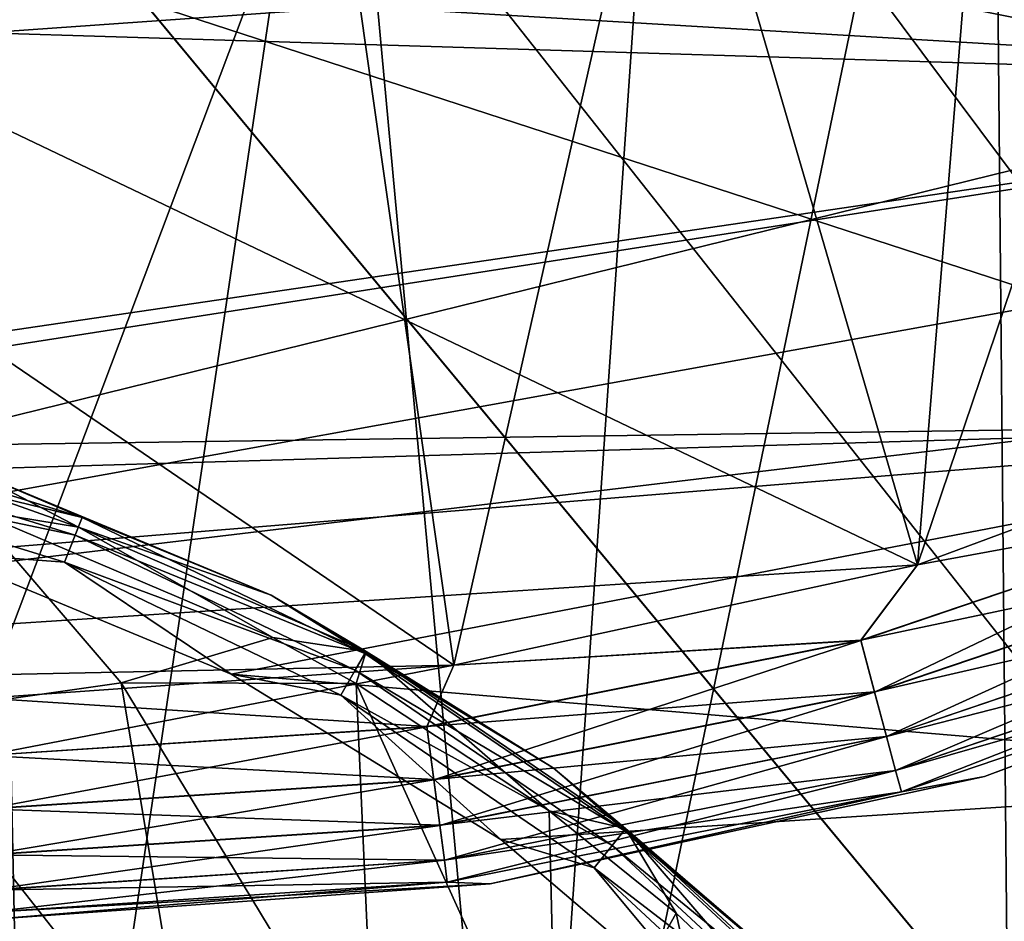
# Model space of a CAD drawing. Header units: metres. Extents: x -205 to 205, y -104 to 104.
# Tile 253 of 256: x -93.44 to -91.22, y -45.46 to -43.43. Entities that reach past the tile are written whole.
import ezdxf

# ---------------------------------------------------------------- set-up
doc = ezdxf.new("R2010")
doc.units = ezdxf.units.M
doc.layers.add('solid_01_2-CONSUMER_EHM_BOX_SW0001', color=7, linetype='CONTINUOUS')

msp = doc.modelspace()

# ---------------------------------------------------------------- linework, layer by layer
at = {"layer": 'solid_01_2-CONSUMER_EHM_BOX_SW0001'}
for points in [[(-200.010849, -74.958488), (-200.010773, 75.041512), (-0.010778, 75.04142)], [(-0.010849, -74.95858), (-200.010849, -74.958488), (-0.010778, 75.04142)], [(-91.197601, -46.796974, 63.099998), (-91.243607, -41.913101, 63.099998), (-90.574059, -41.504257, 63.099998)], [(-92.297729, -46.993137, 63.099998), (-91.968002, -42.214256, 63.099998), (-91.243607, -41.913101, 63.099998)], [(-92.297729, -46.993137, 63.099998), (-91.243607, -41.913101, 63.099998), (-91.197601, -46.796974, 63.099998)], [(-90.542023, -42.087662, 46), (-90.403862, -44.28421, 46), (-91.410973, -44.658325, 46)], [(-91.232765, -42.464073, 46), (-90.542023, -42.087662, 46), (-91.410973, -44.658325, 46)], [(-90.542023, -42.087662, 75), (-91.232765, -42.464073, 75), (-76.416145, -63.561199, 75)], [(-92.297729, -46.993137, 63.099998), (-92.721664, -42.394691, 63.099998), (-91.968002, -42.214256, 63.099998)], [(-93.41378, -47.058765, 63.099998), (-93.513123, -42.458752, 63.099998), (-92.721664, -42.394691, 63.099998)], [(-92.297729, -46.993137, 63.099998), (-93.41378, -47.058765, 63.099998), (-92.721664, -42.394691, 63.099998)], [(-93.513123, -42.458752, 48), (-96.035278, -44.958389, 48), (-88.603088, -43.128716, 48)], [(-93.513123, -42.458752, 57), (-96.035278, -44.958389, 57), (-88.603088, -43.128716, 57)], [(-92.457039, -44.884121, 55), (-93.513481, -44.958752, 55), (-96.013107, -42.458393, 55)], [(-91.410973, -44.658325, 55), (-92.457039, -44.884121, 55), (-96.013107, -42.458393, 55)], [(-90.403862, -44.28421, 55), (-91.410973, -44.658325, 55), (-96.013107, -42.458393, 55)], [(-89.461899, -43.770912, 55), (-90.403862, -44.28421, 55), (-96.013107, -42.458393, 55)], [(-88.603088, -43.128716, 55), (-89.461899, -43.770912, 55), (-96.013107, -42.458393, 55)], [(-94.91378, -47.058552, 63.099998), (-93.513123, -42.458752, 63.099998), (-93.41378, -47.058765, 63.099998)], [(-91.971321, -42.738434, 46), (-91.232765, -42.464073, 46), (-91.410973, -44.658325, 46)], [(-91.232765, -42.464073, 75), (-91.971321, -42.738434, 75), (-76.416145, -63.561199, 75)], [(-170.055008, -42.727257, 75), (-185.61615, -63.545567, 75), (-76.416145, -63.561199, 75)], [(-169.287933, -42.893063, 75), (-170.055008, -42.727257, 75), (-76.416145, -63.561199, 75)], [(-92.738449, -42.904022, 46), (-91.971321, -42.738434, 46), (-92.457039, -44.884121, 46)], [(-91.971321, -42.738434, 75), (-92.738449, -42.904022, 75), (-76.416145, -63.561199, 75)], [(-91.971321, -42.738434, 46), (-91.410973, -44.658325, 46), (-92.457039, -44.884121, 46)], [(-92.668091, -43.399048, 13.5), (-89.691048, -43.575806, 13.5), (-89.259529, -42.874142, 13.5)], [(-168.513199, -42.948013, 75), (-169.287933, -42.893063, 75), (-76.416145, -63.561199, 75)], [(-92.738449, -42.904022, 46), (-92.457039, -44.884121, 46), (-93.513481, -44.958752, 46)], [(-93.513199, -42.958752, 46), (-92.738449, -42.904022, 46), (-93.513481, -44.958752, 46)], [(-92.738449, -42.904022, 75), (-93.513199, -42.958752, 75), (-76.416145, -63.561199, 75)], [(-93.513199, -42.958752, 75), (-168.513199, -42.948013, 75), (-76.416145, -63.561199, 75)], [(-96.035278, -44.958389, 48), (-89.461899, -43.770912, 48), (-88.603088, -43.128716, 48)], [(-96.035278, -44.958389, 57), (-89.461899, -43.770912, 57), (-88.603088, -43.128716, 57)], [(-93.513237, -43.237324, 13.524823), (-93.513268, -43.458752, 13.5), (-92.668091, -43.399048, 13.5)], [(-92.668091, -43.399048, 13.5), (-93.513268, -43.458752, 13.5), (-89.691048, -43.575806, 13.5)], [(-95.736809, -44.464588, 13.5), (-89.691048, -43.575806, 13.5), (-93.513268, -43.458752, 13.5)], [(-95.736809, -44.464588, 13.5), (-95.025017, -44.408535, 13.5), (-89.691048, -43.575806, 13.5)], [(-95.025017, -44.408535, 13.5), (-90.005295, -44.337246, 13.5), (-89.691048, -43.575806, 13.5)], [(-96.035278, -44.958389, 48), (-90.403862, -44.28421, 48), (-89.461899, -43.770912, 48)], [(-96.035278, -44.958389, 57), (-90.403862, -44.28421, 57), (-89.461899, -43.770912, 57)], [(-96.035278, -44.958389, 48), (-91.410973, -44.658325, 48), (-90.403862, -44.28421, 48)], [(-96.035278, -44.958389, 57), (-91.410973, -44.658325, 57), (-90.403862, -44.28421, 57)], [(-90.593964, -44.507359, 47.983097), (-90.403862, -44.28421, 48), (-91.410973, -44.658325, 48)], [(-90.593964, -44.507359, 56.983097), (-90.403862, -44.28421, 57), (-91.410973, -44.658325, 57)], [(-90.593773, -44.507824, 55.017036), (-91.410973, -44.658325, 55), (-90.403862, -44.28421, 55)], [(-90.593773, -44.507824, 46.017036), (-91.410973, -44.658325, 46), (-90.403862, -44.28421, 46)], [(-95.025017, -44.408535, 13.5), (-94.31321, -44.464527, 13.5), (-90.005295, -44.337246, 13.5)], [(-94.31321, -44.464527, 13.5), (-93.618935, -44.631184, 13.5), (-90.005295, -44.337246, 13.5)], [(-93.980888, -44.384792, 13.558523), (-93.97123, -44.342468, 13.623464), (-93.295013, -44.551056, 13.623464)], [(-93.295013, -44.551056, 13.623464), (-93.97123, -44.342468, 13.623464), (-93.556999, -44.441013, 13.7)], [(-93.970039, -44.337261, 17.160311), (-93.303558, -44.572842, 17.216368), (-93.556999, -44.441013, 17.098219)], [(-93.303558, -44.572842, 17.216368), (-93.970039, -44.337261, 17.160311), (-93.542099, -44.533684, 17.260666)], [(-93.618935, -44.631184, 13.5), (-92.959274, -44.9044, 13.5), (-90.005295, -44.337246, 13.5)], [(-92.959274, -44.9044, 13.5), (-90.198868, -45.137917, 13.5), (-90.005295, -44.337246, 13.5)], [(-93.310867, -44.591465, 13.558523), (-93.995346, -44.448135, 13.515164), (-93.980888, -44.384792, 13.558523)], [(-93.310867, -44.591465, 13.558523), (-93.980888, -44.384792, 13.558523), (-93.295013, -44.551056, 13.623464)], [(-93.995346, -44.448135, 13.515164), (-93.33461, -44.651951, 13.515164), (-93.618935, -44.631184, 13.5)], [(-93.310867, -44.591465, 13.558523), (-93.33461, -44.651951, 13.515164), (-93.995346, -44.448135, 13.515164)], [(-93.556999, -44.441013, 13.7), (-93.556999, -44.441013, 17.098219), (-92.868378, -44.726246, 17.098219)], [(-93.303558, -44.572842, 17.216368), (-92.868378, -44.726246, 17.098219), (-93.556999, -44.441013, 17.098219)], [(-92.868378, -44.726246, 13.7), (-93.556999, -44.441013, 13.7), (-92.868378, -44.726246, 17.098219)], [(-93.295013, -44.551056, 13.623464), (-93.556999, -44.441013, 13.7), (-92.868378, -44.726246, 13.7)], [(-90.593964, -44.507359, 47.983097), (-91.410973, -44.658325, 48), (-91.538956, -44.827988, 47.983097)], [(-90.593964, -44.507359, 56.983097), (-91.410973, -44.658325, 57), (-91.538956, -44.827988, 56.983097)], [(-90.593964, -44.507359, 56.983097), (-91.538956, -44.827988, 56.983097), (-90.547768, -44.618927, 56.933208)], [(-90.593964, -44.507359, 47.983097), (-91.538956, -44.827988, 47.983097), (-90.547768, -44.618927, 47.933208)], [(-90.593773, -44.507824, 55.017036), (-91.538826, -44.828476, 55.017036), (-91.410973, -44.658325, 55)], [(-91.507607, -44.945072, 55.067051), (-91.538826, -44.828476, 55.017036), (-90.593773, -44.507824, 55.017036)], [(-90.593773, -44.507824, 46.017036), (-91.538826, -44.828476, 46.017036), (-91.410973, -44.658325, 46)], [(-91.507607, -44.945072, 46.067051), (-91.538826, -44.828476, 46.017036), (-90.593773, -44.507824, 46.017036)], [(-90.547592, -44.619347, 55.067051), (-91.507607, -44.945072, 55.067051), (-90.593773, -44.507824, 55.017036)], [(-90.547592, -44.619347, 46.067051), (-91.507607, -44.945072, 46.067051), (-90.593773, -44.507824, 46.017036)], [(-93.207069, -44.923912, 17.427458), (-93.542099, -44.533684, 17.260666), (-93.738457, -44.999958, 17.594709)], [(-93.303558, -44.572842, 17.216368), (-93.542099, -44.533684, 17.260666), (-92.865135, -44.821682, 17.260666)], [(-93.207069, -44.923912, 17.427458), (-92.865135, -44.821682, 17.260666), (-93.542099, -44.533684, 17.260666)], [(-93.310867, -44.591465, 13.558523), (-93.295013, -44.551056, 13.623464), (-92.657433, -44.858101, 13.623464)], [(-92.657433, -44.858101, 13.623464), (-93.295013, -44.551056, 13.623464), (-92.868378, -44.726246, 13.7)], [(-92.679138, -44.895695, 13.558523), (-93.33461, -44.651951, 13.515164), (-93.310867, -44.591465, 13.558523)], [(-92.679138, -44.895695, 13.558523), (-93.310867, -44.591465, 13.558523), (-92.657433, -44.858101, 13.623464)], [(-93.303558, -44.572842, 17.216368), (-92.654762, -44.853474, 17.160311), (-92.868378, -44.726246, 17.098219)], [(-92.654762, -44.853474, 17.160311), (-93.303558, -44.572842, 17.216368), (-92.865135, -44.821682, 17.260666)], [(-93.33461, -44.651951, 13.515164), (-92.959274, -44.9044, 13.5), (-93.618935, -44.631184, 13.5)], [(-91.538956, -44.827988, 56.983097), (-91.507721, -44.944633, 56.933208), (-90.547768, -44.618927, 56.933208)], [(-91.538956, -44.827988, 47.983097), (-91.507721, -44.944633, 47.933208), (-90.547768, -44.618927, 47.933208)], [(-90.547768, -44.618927, 56.933208), (-91.507721, -44.944633, 56.933208), (-90.508095, -44.714748, 56.853737)], [(-90.547768, -44.618927, 47.933208), (-91.507721, -44.944633, 47.933208), (-90.508095, -44.714748, 47.853737)], [(-91.480797, -45.04517, 55.146633), (-91.507607, -44.945072, 55.067051), (-90.547592, -44.619347, 55.067051)], [(-91.480797, -45.04517, 46.146633), (-91.507607, -44.945072, 46.067051), (-90.547592, -44.619347, 46.067051)], [(-90.50795, -44.715088, 55.146633), (-91.480797, -45.04517, 55.146633), (-90.547592, -44.619347, 55.067051)], [(-90.50795, -44.715088, 46.146633), (-91.480797, -45.04517, 46.146633), (-90.547592, -44.619347, 46.067051)], [(-96.035278, -44.958389, 48), (-92.457039, -44.884121, 48), (-91.410973, -44.658325, 48)], [(-96.035278, -44.958389, 57), (-92.457039, -44.884121, 57), (-91.410973, -44.658325, 57)], [(-93.33461, -44.651951, 13.515164), (-92.711624, -44.951962, 13.515164), (-92.959274, -44.9044, 13.5)], [(-92.679138, -44.895695, 13.558523), (-92.711624, -44.951962, 13.515164), (-93.33461, -44.651951, 13.515164)], [(-91.538956, -44.827988, 47.983097), (-91.410973, -44.658325, 48), (-92.457039, -44.884121, 48)], [(-91.538956, -44.827988, 56.983097), (-91.410973, -44.658325, 57), (-92.457039, -44.884121, 57)], [(-91.538826, -44.828476, 55.017036), (-92.457039, -44.884121, 55), (-91.410973, -44.658325, 55)], [(-91.538826, -44.828476, 46.017036), (-92.457039, -44.884121, 46), (-91.410973, -44.658325, 46)], [(-91.507721, -44.944633, 56.933208), (-91.480896, -45.044815, 56.853737), (-90.508095, -44.714748, 56.853737)], [(-91.507721, -44.944633, 47.933208), (-91.480896, -45.044815, 47.853737), (-90.508095, -44.714748, 47.853737)], [(-90.508095, -44.714748, 56.853737), (-91.480896, -45.044815, 56.853737), (-90.477654, -44.788273, 56.750114)], [(-90.508095, -44.714748, 47.853737), (-91.480896, -45.044815, 47.853737), (-90.477654, -44.788273, 47.750114)], [(-91.460243, -45.121937, 55.25034), (-91.480797, -45.04517, 55.146633), (-90.50795, -44.715088, 55.146633)], [(-91.460243, -45.121937, 46.25034), (-91.480797, -45.04517, 46.146633), (-90.50795, -44.715088, 46.146633)], [(-90.477554, -44.788517, 55.25034), (-91.460243, -45.121937, 55.25034), (-90.50795, -44.715088, 55.146633)], [(-90.477554, -44.788517, 46.25034), (-91.460243, -45.121937, 46.25034), (-90.50795, -44.715088, 46.146633)], [(-92.868378, -44.726246, 13.7), (-92.868378, -44.726246, 17.098219), (-92.232849, -45.115696, 17.098219)], [(-92.654762, -44.853474, 17.160311), (-92.232849, -45.115696, 17.098219), (-92.868378, -44.726246, 17.098219)], [(-92.232849, -45.115696, 13.7), (-92.868378, -44.726246, 13.7), (-92.232849, -45.115696, 17.098219)], [(-92.657433, -44.858101, 13.623464), (-92.868378, -44.726246, 13.7), (-92.232849, -45.115696, 13.7)], [(-90.458519, -44.834484, 56.62941), (-91.259651, -45.135017, 56.5), (-90.190132, -44.736282, 56.5)], [(-90.190132, -44.736282, 55.5), (-90.190132, -44.736282, 56.5), (-91.259651, -45.135017, 56.5)], [(-91.259651, -45.135017, 55.5), (-90.190132, -44.736282, 55.5), (-91.259651, -45.135017, 56.5)], [(-90.458466, -44.83461, 55.371098), (-90.190132, -44.736282, 55.5), (-91.259651, -45.135017, 55.5)], [(-90.458519, -44.834484, 47.62941), (-91.259651, -45.135017, 47.5), (-90.190132, -44.736282, 47.5)], [(-90.190132, -44.736282, 46.5), (-90.190132, -44.736282, 47.5), (-91.259651, -45.135017, 47.5)], [(-91.259651, -45.135017, 46.5), (-90.190132, -44.736282, 46.5), (-91.259651, -45.135017, 47.5)], [(-90.458466, -44.83461, 46.371098), (-90.190132, -44.736282, 46.5), (-91.259651, -45.135017, 46.5)], [(-91.480896, -45.044815, 56.853737), (-91.460312, -45.121685, 56.750114), (-90.477654, -44.788273, 56.750114)], [(-91.480896, -45.044815, 47.853737), (-91.460312, -45.121685, 47.750114), (-90.477654, -44.788273, 47.750114)], [(-90.477654, -44.788273, 56.750114), (-91.460312, -45.121685, 56.750114), (-90.458519, -44.834484, 56.62941)], [(-90.477654, -44.788273, 47.750114), (-91.460312, -45.121685, 47.750114), (-90.458519, -44.834484, 47.62941)], [(-91.447334, -45.170128, 55.371098), (-91.460243, -45.121937, 55.25034), (-90.477554, -44.788517, 55.25034)], [(-91.447334, -45.170128, 46.371098), (-91.460243, -45.121937, 46.25034), (-90.477554, -44.788517, 46.25034)], [(-90.458466, -44.83461, 55.371098), (-91.447334, -45.170128, 55.371098), (-90.477554, -44.788517, 55.25034)], [(-90.458466, -44.83461, 46.371098), (-91.447334, -45.170128, 46.371098), (-90.477554, -44.788517, 46.25034)], [(-93.207069, -44.923912, 17.427458), (-92.676987, -44.925491, 17.260666), (-92.865135, -44.821682, 17.260666)], [(-92.654762, -44.853474, 17.160311), (-92.865135, -44.821682, 17.260666), (-92.676987, -44.925491, 17.260666)], [(-91.538956, -44.827988, 47.983097), (-92.457039, -44.884121, 48), (-92.517723, -45.02253, 47.983097)], [(-91.538956, -44.827988, 56.983097), (-92.457039, -44.884121, 57), (-92.517723, -45.02253, 56.983097)], [(-91.538956, -44.827988, 56.983097), (-92.517723, -45.02253, 56.983097), (-91.507721, -44.944633, 56.933208)], [(-91.538956, -44.827988, 47.983097), (-92.517723, -45.02253, 47.983097), (-91.507721, -44.944633, 47.933208)], [(-91.538826, -44.828476, 55.017036), (-92.517654, -45.023033, 55.017036), (-92.457039, -44.884121, 55)], [(-92.501915, -45.142708, 55.067051), (-92.517654, -45.023033, 55.017036), (-91.538826, -44.828476, 55.017036)], [(-91.538826, -44.828476, 46.017036), (-92.517654, -45.023033, 46.017036), (-92.457039, -44.884121, 46)], [(-92.501915, -45.142708, 46.067051), (-92.517654, -45.023033, 46.017036), (-91.538826, -44.828476, 46.017036)], [(-91.507607, -44.945072, 55.067051), (-92.501915, -45.142708, 55.067051), (-91.538826, -44.828476, 55.017036)], [(-91.507607, -44.945072, 46.067051), (-92.501915, -45.142708, 46.067051), (-91.538826, -44.828476, 46.017036)], [(-91.460312, -45.121685, 56.750114), (-91.447372, -45.169998, 56.62941), (-90.458519, -44.834484, 56.62941)], [(-91.460312, -45.121685, 47.750114), (-91.447372, -45.169998, 47.62941), (-90.458519, -44.834484, 47.62941)], [(-90.458519, -44.834484, 56.62941), (-91.447372, -45.169998, 56.62941), (-91.259651, -45.135017, 56.5)], [(-90.458519, -44.834484, 47.62941), (-91.447372, -45.169998, 47.62941), (-91.259651, -45.135017, 47.5)], [(-90.458466, -44.83461, 55.371098), (-91.259651, -45.135017, 55.5), (-91.447334, -45.170128, 55.371098)], [(-90.458466, -44.83461, 46.371098), (-91.259651, -45.135017, 46.5), (-91.447334, -45.170128, 46.371098)], [(-92.679138, -44.895695, 13.558523), (-92.657433, -44.858101, 13.623464), (-92.072731, -45.256741, 13.623464)], [(-92.654762, -44.853474, 17.160311), (-92.676987, -44.925491, 17.260666), (-92.24189, -45.212463, 17.260666)], [(-92.072731, -45.256741, 13.623464), (-92.657433, -44.858101, 13.623464), (-92.232849, -45.115696, 13.7)], [(-92.654762, -44.853474, 17.160311), (-92.069405, -45.252563, 17.160311), (-92.232849, -45.115696, 17.098219)], [(-92.069405, -45.252563, 17.160311), (-92.654762, -44.853474, 17.160311), (-92.24189, -45.212463, 17.260666)], [(-96.035278, -44.958389, 48), (-93.513481, -44.958752, 48), (-92.457039, -44.884121, 48)], [(-96.035278, -44.958389, 57), (-93.513481, -44.958752, 57), (-92.457039, -44.884121, 57)], [(-93.513504, -45.088161, 55.017036), (-93.513481, -44.958752, 55), (-92.457039, -44.884121, 55)], [(-92.517654, -45.023033, 55.017036), (-93.513504, -45.088161, 55.017036), (-92.457039, -44.884121, 55)], [(-93.513504, -45.088161, 46.017036), (-93.513481, -44.958752, 46), (-92.457039, -44.884121, 46)], [(-92.517654, -45.023033, 46.017036), (-93.513504, -45.088161, 46.017036), (-92.457039, -44.884121, 46)], [(-92.517723, -45.02253, 47.983097), (-92.457039, -44.884121, 48), (-93.513481, -44.958752, 48)], [(-92.517723, -45.02253, 56.983097), (-92.457039, -44.884121, 57), (-93.513481, -44.958752, 57)], [(-92.0998, -45.29068, 13.558523), (-92.711624, -44.951962, 13.515164), (-92.679138, -44.895695, 13.558523)], [(-92.0998, -45.29068, 13.558523), (-92.679138, -44.895695, 13.558523), (-92.072731, -45.256741, 13.623464)], [(-93.207069, -44.923912, 17.427458), (-93.738457, -44.999958, 17.594709), (-93.048874, -45.87389, 17.874807)], [(-93.207069, -44.923912, 17.427458), (-92.635002, -45.869186, 17.744545), (-92.676987, -44.925491, 17.260666)], [(-93.207069, -44.923912, 17.427458), (-93.048874, -45.87389, 17.874807), (-92.635002, -45.869186, 17.744545)], [(-92.959274, -44.9044, 13.5), (-92.350479, -45.277451, 13.5), (-90.198868, -45.137917, 13.5)], [(-92.711624, -44.951962, 13.515164), (-92.350479, -45.277451, 13.5), (-92.959274, -44.9044, 13.5)], [(-92.224579, -45.925209, 17.615362), (-92.24189, -45.212463, 17.260666), (-92.676987, -44.925491, 17.260666)], [(-92.224579, -45.925209, 17.615362), (-92.676987, -44.925491, 17.260666), (-92.635002, -45.869186, 17.744545)], [(-92.517723, -45.02253, 56.983097), (-92.501976, -45.142258, 56.933208), (-91.507721, -44.944633, 56.933208)], [(-92.517723, -45.02253, 47.983097), (-92.501976, -45.142258, 47.933208), (-91.507721, -44.944633, 47.933208)], [(-91.507721, -44.944633, 56.933208), (-92.501976, -45.142258, 56.933208), (-91.480896, -45.044815, 56.853737)], [(-91.507721, -44.944633, 47.933208), (-92.501976, -45.142258, 47.933208), (-91.480896, -45.044815, 47.853737)], [(-92.488403, -45.245445, 55.146633), (-92.501915, -45.142708, 55.067051), (-91.507607, -44.945072, 55.067051)], [(-92.488403, -45.245445, 46.146633), (-92.501915, -45.142708, 46.067051), (-91.507607, -44.945072, 46.067051)], [(-91.480797, -45.04517, 55.146633), (-92.488403, -45.245445, 55.146633), (-91.507607, -44.945072, 55.067051)], [(-91.480797, -45.04517, 46.146633), (-92.488403, -45.245445, 46.146633), (-91.507607, -44.945072, 46.067051)], [(-92.517723, -45.02253, 47.983097), (-93.513481, -44.958752, 48), (-93.513504, -45.087654, 47.983097)], [(-92.517723, -45.02253, 56.983097), (-93.513481, -44.958752, 57), (-93.513504, -45.087654, 56.983097)], [(-92.711624, -44.951962, 13.515164), (-92.140312, -45.341476, 13.515164), (-92.350479, -45.277451, 13.5)], [(-92.0998, -45.29068, 13.558523), (-92.140312, -45.341476, 13.515164), (-92.711624, -44.951962, 13.515164)], [(-93.738457, -44.999958, 17.594709), (-93.458046, -45.939236, 18.003593), (-93.048874, -45.87389, 17.874807)], [(-93.513519, -45.208866, 55.067051), (-93.513504, -45.088161, 55.017036), (-92.517654, -45.023033, 55.017036)], [(-92.501915, -45.142708, 55.067051), (-93.513519, -45.208866, 55.067051), (-92.517654, -45.023033, 55.017036)], [(-92.517654, -45.023033, 46.017036), (-93.513519, -45.208866, 46.067051), (-93.513504, -45.088161, 46.017036)], [(-92.501915, -45.142708, 46.067051), (-93.513519, -45.208866, 46.067051), (-92.517654, -45.023033, 46.017036)], [(-92.517723, -45.02253, 56.983097), (-93.513504, -45.087654, 56.983097), (-92.501976, -45.142258, 56.933208)], [(-92.517723, -45.02253, 47.983097), (-93.513504, -45.087654, 47.983097), (-92.501976, -45.142258, 47.933208)], [(-92.501976, -45.142258, 56.933208), (-92.488457, -45.245079, 56.853737), (-91.480896, -45.044815, 56.853737)], [(-92.501976, -45.142258, 47.933208), (-92.488457, -45.245079, 47.853737), (-91.480896, -45.044815, 47.853737)], [(-91.480896, -45.044815, 56.853737), (-92.488457, -45.245079, 56.853737), (-91.460312, -45.121685, 56.750114)], [(-91.480896, -45.044815, 47.853737), (-92.488457, -45.245079, 47.853737), (-91.460312, -45.121685, 47.750114)], [(-92.478043, -45.324238, 55.25034), (-92.488403, -45.245445, 55.146633), (-91.480797, -45.04517, 55.146633)], [(-92.478043, -45.324238, 46.25034), (-92.488403, -45.245445, 46.146633), (-91.480797, -45.04517, 46.146633)], [(-91.460243, -45.121937, 55.25034), (-92.478043, -45.324238, 55.25034), (-91.480797, -45.04517, 55.146633)], [(-91.460243, -45.121937, 46.25034), (-92.478043, -45.324238, 46.25034), (-91.480797, -45.04517, 46.146633)], [(-92.501976, -45.142258, 56.933208), (-93.513504, -45.087654, 56.983097), (-93.513519, -45.208412, 56.933208)], [(-92.501976, -45.142258, 47.933208), (-93.513504, -45.087654, 47.983097), (-93.513519, -45.208412, 47.933208)], [(-92.488457, -45.245079, 56.853737), (-92.478081, -45.323978, 56.750114), (-91.460312, -45.121685, 56.750114)], [(-92.488457, -45.245079, 47.853737), (-92.478081, -45.323978, 47.750114), (-91.460312, -45.121685, 47.750114)], [(-91.460312, -45.121685, 56.750114), (-92.478081, -45.323978, 56.750114), (-91.447372, -45.169998, 56.62941)], [(-91.460312, -45.121685, 47.750114), (-92.478081, -45.323978, 47.750114), (-91.447372, -45.169998, 47.62941)], [(-92.471542, -45.373703, 55.371098), (-92.478043, -45.324238, 55.25034), (-91.460243, -45.121937, 55.25034)], [(-92.471542, -45.373703, 46.371098), (-92.478043, -45.324238, 46.25034), (-91.460243, -45.121937, 46.25034)], [(-91.447334, -45.170128, 55.371098), (-92.471542, -45.373703, 55.371098), (-91.460243, -45.121937, 55.25034)], [(-91.447334, -45.170128, 46.371098), (-92.471542, -45.373703, 46.371098), (-91.460243, -45.121937, 46.25034)], [(-92.232849, -45.115696, 13.7), (-92.232849, -45.115696, 17.098219), (-91.666077, -45.599766, 17.098219)], [(-92.069405, -45.252563, 17.160311), (-91.666077, -45.599766, 17.098219), (-92.232849, -45.115696, 17.098219)], [(-91.666077, -45.599766, 13.7), (-92.232849, -45.115696, 13.7), (-91.666077, -45.599766, 17.098219)], [(-92.072731, -45.256741, 13.623464), (-92.232849, -45.115696, 13.7), (-91.666077, -45.599766, 13.7)], [(-93.513535, -45.312489, 55.146633), (-93.513519, -45.208866, 55.067051), (-92.501915, -45.142708, 55.067051)], [(-92.488403, -45.245445, 55.146633), (-93.513535, -45.312489, 55.146633), (-92.501915, -45.142708, 55.067051)], [(-92.501915, -45.142708, 46.067051), (-93.513535, -45.312489, 46.146633), (-93.513519, -45.208866, 46.067051)], [(-92.488403, -45.245445, 46.146633), (-93.513535, -45.312489, 46.146633), (-92.501915, -45.142708, 46.067051)], [(-92.501976, -45.142258, 56.933208), (-93.513519, -45.208412, 56.933208), (-92.488457, -45.245079, 56.853737)], [(-92.501976, -45.142258, 47.933208), (-93.513519, -45.208412, 47.933208), (-92.488457, -45.245079, 47.853737)], [(-91.447372, -45.169998, 56.62941), (-92.375023, -45.377487, 56.5), (-91.259651, -45.135017, 56.5)], [(-91.259651, -45.135017, 55.5), (-91.259651, -45.135017, 56.5), (-92.375023, -45.377487, 56.5)], [(-92.375023, -45.377487, 55.5), (-91.259651, -45.135017, 55.5), (-92.375023, -45.377487, 56.5)], [(-91.447334, -45.170128, 55.371098), (-91.259651, -45.135017, 55.5), (-92.375023, -45.377487, 55.5)], [(-91.447372, -45.169998, 47.62941), (-92.375023, -45.377487, 47.5), (-91.259651, -45.135017, 47.5)], [(-91.259651, -45.135017, 46.5), (-91.259651, -45.135017, 47.5), (-92.375023, -45.377487, 47.5)], [(-92.375023, -45.377487, 46.5), (-91.259651, -45.135017, 46.5), (-92.375023, -45.377487, 47.5)], [(-91.447334, -45.170128, 46.371098), (-91.259651, -45.135017, 46.5), (-92.375023, -45.377487, 46.5)], [(-92.350479, -45.277451, 13.5), (-91.807541, -45.741146, 13.5), (-90.198868, -45.137917, 13.5)], [(-91.807541, -45.741146, 13.5), (-90.262436, -45.959194, 13.5), (-90.198868, -45.137917, 13.5)], [(-92.478081, -45.323978, 56.750114), (-92.471558, -45.373569, 56.62941), (-91.447372, -45.169998, 56.62941)], [(-92.478081, -45.323978, 47.750114), (-92.471558, -45.373569, 47.62941), (-91.447372, -45.169998, 47.62941)], [(-91.447372, -45.169998, 56.62941), (-92.471558, -45.373569, 56.62941), (-92.375023, -45.377487, 56.5)], [(-91.447372, -45.169998, 47.62941), (-92.471558, -45.373569, 47.62941), (-92.375023, -45.377487, 47.5)], [(-91.447334, -45.170128, 55.371098), (-92.375023, -45.377487, 55.5), (-92.471542, -45.373703, 55.371098)], [(-91.447334, -45.170128, 46.371098), (-92.375023, -45.377487, 46.5), (-92.471542, -45.373703, 46.371098)], [(-92.488457, -45.245079, 56.853737), (-93.513519, -45.208412, 56.933208), (-93.513535, -45.312119, 56.853737)], [(-92.488457, -45.245079, 47.853737), (-93.513519, -45.208412, 47.933208), (-93.513535, -45.312119, 47.853737)], [(-92.069405, -45.252563, 17.160311), (-92.24189, -45.212463, 17.260666), (-91.955292, -45.443455, 17.260666)], [(-92.224579, -45.925209, 17.615362), (-91.955292, -45.443455, 17.260666), (-92.24189, -45.212463, 17.260666)], [(-93.513542, -45.39196, 55.25034), (-93.513535, -45.312489, 55.146633), (-92.488403, -45.245445, 55.146633)], [(-92.478043, -45.324238, 55.25034), (-93.513542, -45.39196, 55.25034), (-92.488403, -45.245445, 55.146633)], [(-92.488403, -45.245445, 46.146633), (-93.513542, -45.39196, 46.25034), (-93.513535, -45.312489, 46.146633)], [(-92.478043, -45.324238, 46.25034), (-93.513542, -45.39196, 46.25034), (-92.488403, -45.245445, 46.146633)], [(-92.488457, -45.245079, 56.853737), (-93.513535, -45.312119, 56.853737), (-92.478081, -45.323978, 56.750114)], [(-92.488457, -45.245079, 47.853737), (-93.513535, -45.312119, 47.853737), (-92.478081, -45.323978, 47.750114)], [(-92.0998, -45.29068, 13.558523), (-92.072731, -45.256741, 13.623464), (-91.553986, -45.738071, 13.623464)], [(-91.553986, -45.738071, 13.623464), (-92.072731, -45.256741, 13.623464), (-91.666077, -45.599766, 13.7)], [(-92.069405, -45.252563, 17.160311), (-91.550064, -45.734436, 17.160311), (-91.666077, -45.599766, 17.098219)], [(-92.069405, -45.252563, 17.160311), (-91.955292, -45.443455, 17.260666), (-91.687805, -45.696308, 17.260666)], [(-91.550064, -45.734436, 17.160311), (-92.069405, -45.252563, 17.160311), (-91.687805, -45.696308, 17.260666)], [(-92.140312, -45.341476, 13.515164), (-91.807541, -45.741146, 13.5), (-92.350479, -45.277451, 13.5)], [(-91.585808, -45.767597, 13.558523), (-92.140312, -45.341476, 13.515164), (-92.0998, -45.29068, 13.558523)], [(-91.585808, -45.767597, 13.558523), (-92.0998, -45.29068, 13.558523), (-91.553986, -45.738071, 13.623464)], [(-93.51355, -45.441849, 55.371098), (-93.513542, -45.39196, 55.25034), (-92.478043, -45.324238, 55.25034)], [(-92.471542, -45.373703, 55.371098), (-93.51355, -45.441849, 55.371098), (-92.478043, -45.324238, 55.25034)], [(-92.478043, -45.324238, 46.25034), (-93.51355, -45.441849, 46.371098), (-93.513542, -45.39196, 46.25034)], [(-92.471542, -45.373703, 46.371098), (-93.51355, -45.441849, 46.371098), (-92.478043, -45.324238, 46.25034)], [(-92.478081, -45.323978, 56.750114), (-93.513535, -45.312119, 56.853737), (-93.513542, -45.391697, 56.750114)], [(-92.478081, -45.323978, 47.750114), (-93.513535, -45.312119, 47.853737), (-93.513542, -45.391697, 47.750114)], [(-92.478081, -45.323978, 56.750114), (-93.513542, -45.391697, 56.750114), (-92.471558, -45.373569, 56.62941)], [(-92.478081, -45.323978, 47.750114), (-93.513542, -45.391697, 47.750114), (-92.471558, -45.373569, 47.62941)], [(-92.140312, -45.341476, 13.515164), (-91.63343, -45.81179, 13.515164), (-91.807541, -45.741146, 13.5)], [(-91.585808, -45.767597, 13.558523), (-91.63343, -45.81179, 13.515164), (-92.140312, -45.341476, 13.515164)], [(-92.471542, -45.373703, 55.371098), (-92.375023, -45.377487, 55.5), (-93.513557, -45.458752, 55.5)], [(-92.471542, -45.373703, 55.371098), (-93.513557, -45.458752, 55.5), (-93.51355, -45.441849, 55.371098)], [(-92.471542, -45.373703, 46.371098), (-92.375023, -45.377487, 46.5), (-93.513557, -45.458752, 46.5)], [(-92.471542, -45.373703, 46.371098), (-93.513557, -45.458752, 46.5), (-93.51355, -45.441849, 46.371098)], [(-92.375023, -45.377487, 56.5), (-93.51355, -45.441715, 56.62941), (-93.513557, -45.458752, 56.5)], [(-92.375023, -45.377487, 55.5), (-92.375023, -45.377487, 56.5), (-93.513557, -45.458752, 56.5)], [(-92.375023, -45.377487, 55.5), (-93.513557, -45.458752, 56.5), (-93.513557, -45.458752, 55.5)], [(-92.375023, -45.377487, 47.5), (-93.51355, -45.441715, 47.62941), (-93.513557, -45.458752, 47.5)], [(-92.375023, -45.377487, 46.5), (-92.375023, -45.377487, 47.5), (-93.513557, -45.458752, 47.5)], [(-93.513557, -45.458752, 46.5), (-92.375023, -45.377487, 46.5), (-93.513557, -45.458752, 47.5)], [(-92.471558, -45.373569, 56.62941), (-93.513542, -45.391697, 56.750114), (-93.51355, -45.441715, 56.62941)], [(-92.471558, -45.373569, 56.62941), (-93.51355, -45.441715, 56.62941), (-92.375023, -45.377487, 56.5)], [(-92.471558, -45.373569, 47.62941), (-93.513542, -45.391697, 47.750114), (-93.51355, -45.441715, 47.62941)], [(-92.471558, -45.373569, 47.62941), (-93.51355, -45.441715, 47.62941), (-92.375023, -45.377487, 47.5)], [(-91.825653, -46.040867, 17.489803), (-91.955292, -45.443455, 17.260666), (-92.224579, -45.925209, 17.615362)], [(-91.825653, -46.040867, 17.489803), (-91.687805, -45.696308, 17.260666), (-91.955292, -45.443455, 17.260666)]]:
    msp.add_3dface(points, dxfattribs=at)

doc.saveas('drawing.dxf')
